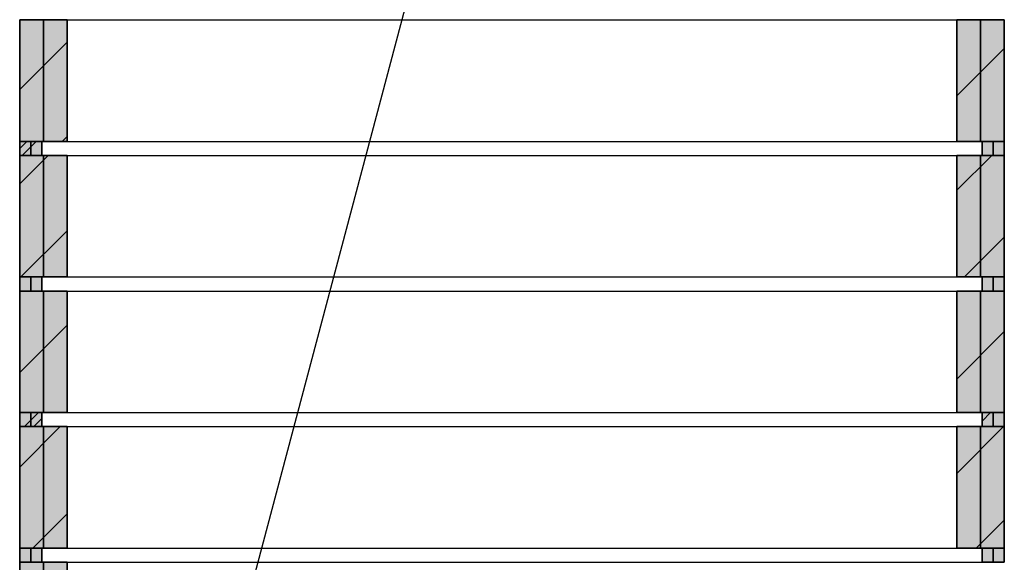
# Model space of a CAD drawing. Extents: x 0 to 139900, y 0 to 143500.
# Tile 8 of 34: x 93134 to 97562, y 5307 to 7747. Entities that reach past the tile are written whole.
import ezdxf

# ---------------------------------------------------------------- set-up
doc = ezdxf.new("R2010")
doc.units = 0
doc.header["$LTSCALE"] = 100
for name, color, linetype in [('A--A21--_F123-', 9, 'CONTINUOUS'), ('A--A22--_F123-', 9, 'CONTINUOUS'), ('A--L21--', 7, 'CONTINUOUS'), ('A--L21--_F---403', 24, 'CONTINUOUS'), ('A--L21--_F1---', 7, 'CONTINUOUS'), ('A--L22--', 7, 'CONTINUOUS'), ('A--L22--_F---406', 33, 'CONTINUOUS'), ('A--L22--_F1---', 7, 'CONTINUOUS'), ('A--L28H-_F123-', 2, 'CONTINUOUS'), ('A--T$1A-_F123-_0_25MM', 2, 'CONTINUOUS'), ('X--LP---_F1---', 9, 'CONTINUOUS')]:
    doc.layers.add(name, color=color, linetype=linetype)

# ---------------------------------------------------------------- blocks, each defined once
blk = doc.blocks.new('*U414')
at = {"layer": 'A--A22--_F123-', "linetype": 'CONTINUOUS'}
blk.add_line((-107, 203.9), (107, 417.9), dxfattribs=at)
blk = doc.blocks.new('*U188')
at = {"layer": 'A--L22--_F1---', "color": 2, "linetype": 'CONTINUOUS'}
for points in [[(0, 0), (-107, 0), (-107, 547), (0, 547)], [(0, 0), (107, 0), (107, 547), (0, 547)]]:
    blk.add_lwpolyline(points, dxfattribs=at)
at = {"layer": 'X--LP---_F1---'}
for points in [[(0, 0), (-107, 0), (0, 547), (-107, 547)], [(0, 547), (107, 547), (0, 0), (107, 0)]]:
    blk.add_solid(points, dxfattribs=at)
at = {"layer": 'A--A22--_F123-'}
blk.add_blockref('*U414', (0, 0), dxfattribs=at)
at = {"layer": 'A--L22--_F---406'}
mesh = blk.add_polyface(dxfattribs=at)
corners = [(0, 0), (-107, 0), (-107, 547), (0, 547), (107, 547), (107, 0), (0, 0), (-107, 0), (-107, 547), (0, 547), (107, 547), (107, 0)]
mesh.append_faces([[corners[k] for k in face] for face in [(1, 7, 8, 2), (11, 5, 4, 10)]])
mesh.append_faces([[corners[k] for k in face] for face in [(0, 1, 7, 6), (2, 3, 9, 8), (3, 9, 10, 4), (5, 11, 6, 0)]], dxfattribs={"vtx0": -1, "vtx1": -1, "vtx2": -1, "vtx3": -1})
mesh.append_faces([[corners[k] for k in face] for face in [(5, 0, 3, 4), (11, 6, 9, 10)]], dxfattribs={"vtx1": -1})
mesh.append_faces([[corners[k] for k in face] for face in [(0, 1, 2, 3), (6, 7, 8, 9)]], dxfattribs={"vtx3": -1})
blk = doc.blocks.new('*U413')
at = {"layer": 'A--A22--_F123-', "linetype": 'CONTINUOUS'}
for p, q in [((-107, 389.7), (50.3, 547)), ((-72.4, 0), (107, 179.4))]:
    blk.add_line(p, q, dxfattribs=at)
blk = doc.blocks.new('*U189')
at = {"layer": 'A--L22--_F1---', "color": 2, "linetype": 'CONTINUOUS'}
for points in [[(0, 0), (-107, 0), (-107, 547), (0, 547)], [(0, 0), (107, 0), (107, 547), (0, 547)]]:
    blk.add_lwpolyline(points, dxfattribs=at)
at = {"layer": 'X--LP---_F1---'}
for points in [[(0, 0), (-107, 0), (0, 547), (-107, 547)], [(0, 547), (107, 547), (0, 0), (107, 0)]]:
    blk.add_solid(points, dxfattribs=at)
at = {"layer": 'A--A22--_F123-'}
blk.add_blockref('*U413', (0, 0), dxfattribs=at)
at = {"layer": 'A--L22--_F---406'}
mesh = blk.add_polyface(dxfattribs=at)
corners = [(0, 0), (-107, 0), (-107, 547), (0, 547), (107, 547), (107, 0), (0, 0), (-107, 0), (-107, 547), (0, 547), (107, 547), (107, 0)]
mesh.append_faces([[corners[k] for k in face] for face in [(1, 7, 8, 2), (11, 5, 4, 10)]])
mesh.append_faces([[corners[k] for k in face] for face in [(0, 1, 7, 6), (2, 3, 9, 8), (3, 9, 10, 4), (5, 11, 6, 0)]], dxfattribs={"vtx0": -1, "vtx1": -1, "vtx2": -1, "vtx3": -1})
mesh.append_faces([[corners[k] for k in face] for face in [(5, 0, 3, 4), (11, 6, 9, 10)]], dxfattribs={"vtx1": -1})
mesh.append_faces([[corners[k] for k in face] for face in [(0, 1, 2, 3), (6, 7, 8, 9)]], dxfattribs={"vtx3": -1})
blk = doc.blocks.new('*U383')
at = {"layer": 'A--A22--_F123-', "linetype": 'CONTINUOUS'}
for p, q in [((-107, 418.3), (21.7, 547)), ((-101.1, 0), (107, 208.1))]:
    blk.add_line(p, q, dxfattribs=at)
blk = doc.blocks.new('*U190')
at = {"layer": 'A--L22--_F1---', "color": 2, "linetype": 'CONTINUOUS'}
for points in [[(0, 0), (-107, 0), (-107, 547), (0, 547)], [(0, 0), (107, 0), (107, 547), (0, 547)]]:
    blk.add_lwpolyline(points, dxfattribs=at)
at = {"layer": 'X--LP---_F1---'}
for points in [[(0, 0), (-107, 0), (0, 547), (-107, 547)], [(0, 547), (107, 547), (0, 0), (107, 0)]]:
    blk.add_solid(points, dxfattribs=at)
at = {"layer": 'A--A22--_F123-'}
blk.add_blockref('*U383', (0, 0), dxfattribs=at)
at = {"layer": 'A--L22--_F---406'}
mesh = blk.add_polyface(dxfattribs=at)
corners = [(0, 0), (-107, 0), (-107, 547), (0, 547), (107, 547), (107, 0), (0, 0), (-107, 0), (-107, 547), (0, 547), (107, 547), (107, 0)]
mesh.append_faces([[corners[k] for k in face] for face in [(1, 7, 8, 2), (11, 5, 4, 10)]])
mesh.append_faces([[corners[k] for k in face] for face in [(0, 1, 7, 6), (2, 3, 9, 8), (3, 9, 10, 4), (5, 11, 6, 0)]], dxfattribs={"vtx0": -1, "vtx1": -1, "vtx2": -1, "vtx3": -1})
mesh.append_faces([[corners[k] for k in face] for face in [(5, 0, 3, 4), (11, 6, 9, 10)]], dxfattribs={"vtx1": -1})
mesh.append_faces([[corners[k] for k in face] for face in [(0, 1, 2, 3), (6, 7, 8, 9)]], dxfattribs={"vtx3": -1})
blk = doc.blocks.new('*U382')
at = {"layer": 'A--A22--_F123-', "linetype": 'CONTINUOUS'}
for p, q in [((-107, 232.6), (107, 446.6)), ((84.7, 0), (107, 22.3))]:
    blk.add_line(p, q, dxfattribs=at)
blk = doc.blocks.new('*U191')
at = {"layer": 'A--L22--_F1---', "color": 2, "linetype": 'CONTINUOUS'}
for points in [[(0, 0), (-107, 0), (-107, 547), (0, 547)], [(0, 0), (107, 0), (107, 547), (0, 547)]]:
    blk.add_lwpolyline(points, dxfattribs=at)
at = {"layer": 'X--LP---_F1---'}
for points in [[(0, 0), (-107, 0), (0, 547), (-107, 547)], [(0, 547), (107, 547), (0, 0), (107, 0)]]:
    blk.add_solid(points, dxfattribs=at)
at = {"layer": 'A--A22--_F123-'}
blk.add_blockref('*U382', (0, 0), dxfattribs=at)
at = {"layer": 'A--L22--_F---406'}
mesh = blk.add_polyface(dxfattribs=at)
corners = [(0, 0), (-107, 0), (-107, 547), (0, 547), (107, 547), (107, 0), (0, 0), (-107, 0), (-107, 547), (0, 547), (107, 547), (107, 0)]
mesh.append_faces([[corners[k] for k in face] for face in [(1, 7, 8, 2), (11, 5, 4, 10)]])
mesh.append_faces([[corners[k] for k in face] for face in [(0, 1, 7, 6), (2, 3, 9, 8), (3, 9, 10, 4), (5, 11, 6, 0)]], dxfattribs={"vtx0": -1, "vtx1": -1, "vtx2": -1, "vtx3": -1})
mesh.append_faces([[corners[k] for k in face] for face in [(5, 0, 3, 4), (11, 6, 9, 10)]], dxfattribs={"vtx1": -1})
mesh.append_faces([[corners[k] for k in face] for face in [(0, 1, 2, 3), (6, 7, 8, 9)]], dxfattribs={"vtx3": -1})
blk = doc.blocks.new('*U376')
at = {"layer": 'A--A21--_F123-', "linetype": 'CONTINUOUS'}
for p, q in [((-50, -32.1), (-17.9, 0)), ((-38.5, -63), (24.5, 0))]:
    blk.add_line(p, q, dxfattribs=at)
blk = doc.blocks.new('*U206')
at = {"layer": 'A--L21--_F1---', "color": 2, "linetype": 'CONTINUOUS'}
for points in [[(0, 0), (-50, 0), (-50, -63), (0, -63)], [(0, 0), (50, 0), (50, -63), (0, -63)]]:
    blk.add_lwpolyline(points, dxfattribs=at)
at = {"layer": 'X--LP---_F1---'}
for points in [[(0, -63), (-50, -63), (0, 0), (-50, 0)], [(0, 0), (50, 0), (0, -63), (50, -63)]]:
    blk.add_solid(points, dxfattribs=at)
at = {"layer": 'A--A21--_F123-'}
blk.add_blockref('*U376', (0, 0), dxfattribs=at)
at = {"layer": 'A--L21--_F---403'}
mesh = blk.add_polyface(dxfattribs=at)
corners = [(0, 0), (50, 0), (50, -63), (0, -63), (-50, -63), (-50, 0), (0, 0), (50, 0), (50, -63), (0, -63), (-50, -63), (-50, 0)]
mesh.append_faces([[corners[k] for k in face] for face in [(1, 7, 8, 2), (11, 5, 4, 10)]])
mesh.append_faces([[corners[k] for k in face] for face in [(0, 1, 7, 6), (2, 3, 9, 8), (3, 9, 10, 4), (5, 11, 6, 0)]], dxfattribs={"vtx0": -1, "vtx1": -1, "vtx2": -1, "vtx3": -1})
mesh.append_faces([[corners[k] for k in face] for face in [(5, 0, 3, 4), (11, 6, 9, 10)]], dxfattribs={"vtx1": -1})
mesh.append_faces([[corners[k] for k in face] for face in [(0, 1, 2, 3), (6, 7, 8, 9)]], dxfattribs={"vtx3": -1})
blk = doc.blocks.new('*U207')
at = {"layer": 'A--L21--_F1---', "color": 2, "linetype": 'CONTINUOUS'}
for points in [[(0, 0), (-50, 0), (-50, -63), (0, -63)], [(0, 0), (50, 0), (50, -63), (0, -63)]]:
    blk.add_lwpolyline(points, dxfattribs=at)
at = {"layer": 'X--LP---_F1---'}
for points in [[(0, -63), (-50, -63), (0, 0), (-50, 0)], [(0, 0), (50, 0), (0, -63), (50, -63)]]:
    blk.add_solid(points, dxfattribs=at)
at = {"layer": 'A--L21--_F---403'}
mesh = blk.add_polyface(dxfattribs=at)
corners = [(0, 0), (50, 0), (50, -63), (0, -63), (-50, -63), (-50, 0), (0, 0), (50, 0), (50, -63), (0, -63), (-50, -63), (-50, 0)]
mesh.append_faces([[corners[k] for k in face] for face in [(1, 7, 8, 2), (11, 5, 4, 10)]])
mesh.append_faces([[corners[k] for k in face] for face in [(0, 1, 7, 6), (2, 3, 9, 8), (3, 9, 10, 4), (5, 11, 6, 0)]], dxfattribs={"vtx0": -1, "vtx1": -1, "vtx2": -1, "vtx3": -1})
mesh.append_faces([[corners[k] for k in face] for face in [(5, 0, 3, 4), (11, 6, 9, 10)]], dxfattribs={"vtx1": -1})
mesh.append_faces([[corners[k] for k in face] for face in [(0, 1, 2, 3), (6, 7, 8, 9)]], dxfattribs={"vtx3": -1})
blk = doc.blocks.new('*U399')
at = {"layer": 'A--A22--_F123-', "linetype": 'CONTINUOUS'}
blk.add_line((-107, 151.1), (107, 365.1), dxfattribs=at)
blk = doc.blocks.new('*U208')
at = {"layer": 'A--L22--_F1---', "color": 2, "linetype": 'CONTINUOUS'}
for points in [[(0, 0), (-107, 0), (-107, 547), (0, 547)], [(0, 0), (107, 0), (107, 547), (0, 547)]]:
    blk.add_lwpolyline(points, dxfattribs=at)
at = {"layer": 'X--LP---_F1---'}
for points in [[(0, 0), (-107, 0), (0, 547), (-107, 547)], [(0, 547), (107, 547), (0, 0), (107, 0)]]:
    blk.add_solid(points, dxfattribs=at)
at = {"layer": 'A--A22--_F123-'}
blk.add_blockref('*U399', (0, 0), dxfattribs=at)
at = {"layer": 'A--L22--_F---406'}
mesh = blk.add_polyface(dxfattribs=at)
corners = [(0, 0), (-107, 0), (-107, 547), (0, 547), (107, 547), (107, 0), (0, 0), (-107, 0), (-107, 547), (0, 547), (107, 547), (107, 0)]
mesh.append_faces([[corners[k] for k in face] for face in [(1, 7, 8, 2), (11, 5, 4, 10)]])
mesh.append_faces([[corners[k] for k in face] for face in [(0, 1, 7, 6), (2, 3, 9, 8), (3, 9, 10, 4), (5, 11, 6, 0)]], dxfattribs={"vtx0": -1, "vtx1": -1, "vtx2": -1, "vtx3": -1})
mesh.append_faces([[corners[k] for k in face] for face in [(5, 0, 3, 4), (11, 6, 9, 10)]], dxfattribs={"vtx1": -1})
mesh.append_faces([[corners[k] for k in face] for face in [(0, 1, 2, 3), (6, 7, 8, 9)]], dxfattribs={"vtx3": -1})
blk = doc.blocks.new('*U407')
at = {"layer": 'A--A22--_F123-', "linetype": 'CONTINUOUS'}
for p, q in [((-107, 336.9), (103.1, 547)), ((-19.6, 0), (107, 126.6))]:
    blk.add_line(p, q, dxfattribs=at)
blk = doc.blocks.new('*U209')
at = {"layer": 'A--L22--_F1---', "color": 2, "linetype": 'CONTINUOUS'}
for points in [[(0, 0), (-107, 0), (-107, 547), (0, 547)], [(0, 0), (107, 0), (107, 547), (0, 547)]]:
    blk.add_lwpolyline(points, dxfattribs=at)
at = {"layer": 'X--LP---_F1---'}
for points in [[(0, 0), (-107, 0), (0, 547), (-107, 547)], [(0, 547), (107, 547), (0, 0), (107, 0)]]:
    blk.add_solid(points, dxfattribs=at)
at = {"layer": 'A--A22--_F123-'}
blk.add_blockref('*U407', (0, 0), dxfattribs=at)
at = {"layer": 'A--L22--_F---406'}
mesh = blk.add_polyface(dxfattribs=at)
corners = [(0, 0), (-107, 0), (-107, 547), (0, 547), (107, 547), (107, 0), (0, 0), (-107, 0), (-107, 547), (0, 547), (107, 547), (107, 0)]
mesh.append_faces([[corners[k] for k in face] for face in [(1, 7, 8, 2), (11, 5, 4, 10)]])
mesh.append_faces([[corners[k] for k in face] for face in [(0, 1, 7, 6), (2, 3, 9, 8), (3, 9, 10, 4), (5, 11, 6, 0)]], dxfattribs={"vtx0": -1, "vtx1": -1, "vtx2": -1, "vtx3": -1})
mesh.append_faces([[corners[k] for k in face] for face in [(5, 0, 3, 4), (11, 6, 9, 10)]], dxfattribs={"vtx1": -1})
mesh.append_faces([[corners[k] for k in face] for face in [(0, 1, 2, 3), (6, 7, 8, 9)]], dxfattribs={"vtx3": -1})
blk = doc.blocks.new('*U372')
at = {"layer": 'A--A22--_F123-', "linetype": 'CONTINUOUS'}
blk.add_line((-107, 127), (107, 341), dxfattribs=at)
blk = doc.blocks.new('*U217')
at = {"layer": 'A--L22--_F1---', "color": 2, "linetype": 'CONTINUOUS'}
for points in [[(0, 0), (-107, 0), (-107, 547), (0, 547)], [(0, 0), (107, 0), (107, 547), (0, 547)]]:
    blk.add_lwpolyline(points, dxfattribs=at)
at = {"layer": 'X--LP---_F1---'}
for points in [[(0, 0), (-107, 0), (0, 547), (-107, 547)], [(0, 547), (107, 547), (0, 0), (107, 0)]]:
    blk.add_solid(points, dxfattribs=at)
at = {"layer": 'A--A22--_F123-'}
blk.add_blockref('*U372', (0, 0), dxfattribs=at)
at = {"layer": 'A--L22--_F---406'}
mesh = blk.add_polyface(dxfattribs=at)
corners = [(0, 0), (-107, 0), (-107, 547), (0, 547), (107, 547), (107, 0), (0, 0), (-107, 0), (-107, 547), (0, 547), (107, 547), (107, 0)]
mesh.append_faces([[corners[k] for k in face] for face in [(1, 7, 8, 2), (11, 5, 4, 10)]])
mesh.append_faces([[corners[k] for k in face] for face in [(0, 1, 7, 6), (2, 3, 9, 8), (3, 9, 10, 4), (5, 11, 6, 0)]], dxfattribs={"vtx0": -1, "vtx1": -1, "vtx2": -1, "vtx3": -1})
mesh.append_faces([[corners[k] for k in face] for face in [(5, 0, 3, 4), (11, 6, 9, 10)]], dxfattribs={"vtx1": -1})
mesh.append_faces([[corners[k] for k in face] for face in [(0, 1, 2, 3), (6, 7, 8, 9)]], dxfattribs={"vtx3": -1})
blk = doc.blocks.new('*U371')
at = {"layer": 'A--A22--_F123-', "linetype": 'CONTINUOUS'}
for p, q in [((-107, 365.5), (74.5, 547)), ((-48.3, 0), (107, 155.3))]:
    blk.add_line(p, q, dxfattribs=at)
blk = doc.blocks.new('*U218')
at = {"layer": 'A--L22--_F1---', "color": 2, "linetype": 'CONTINUOUS'}
for points in [[(0, 0), (-107, 0), (-107, 547), (0, 547)], [(0, 0), (107, 0), (107, 547), (0, 547)]]:
    blk.add_lwpolyline(points, dxfattribs=at)
at = {"layer": 'X--LP---_F1---'}
for points in [[(0, 0), (-107, 0), (0, 547), (-107, 547)], [(0, 547), (107, 547), (0, 0), (107, 0)]]:
    blk.add_solid(points, dxfattribs=at)
at = {"layer": 'A--A22--_F123-'}
blk.add_blockref('*U371', (0, 0), dxfattribs=at)
at = {"layer": 'A--L22--_F---406'}
mesh = blk.add_polyface(dxfattribs=at)
corners = [(0, 0), (-107, 0), (-107, 547), (0, 547), (107, 547), (107, 0), (0, 0), (-107, 0), (-107, 547), (0, 547), (107, 547), (107, 0)]
mesh.append_faces([[corners[k] for k in face] for face in [(1, 7, 8, 2), (11, 5, 4, 10)]])
mesh.append_faces([[corners[k] for k in face] for face in [(0, 1, 7, 6), (2, 3, 9, 8), (3, 9, 10, 4), (5, 11, 6, 0)]], dxfattribs={"vtx0": -1, "vtx1": -1, "vtx2": -1, "vtx3": -1})
mesh.append_faces([[corners[k] for k in face] for face in [(5, 0, 3, 4), (11, 6, 9, 10)]], dxfattribs={"vtx1": -1})
mesh.append_faces([[corners[k] for k in face] for face in [(0, 1, 2, 3), (6, 7, 8, 9)]], dxfattribs={"vtx3": -1})
blk = doc.blocks.new('*U366')
at = {"layer": 'A--A22--_F123-', "linetype": 'CONTINUOUS'}
blk.add_line((-107, 179.8), (107, 393.8), dxfattribs=at)
blk = doc.blocks.new('*U219')
at = {"layer": 'A--L22--_F1---', "color": 2, "linetype": 'CONTINUOUS'}
for points in [[(0, 0), (-107, 0), (-107, 547), (0, 547)], [(0, 0), (107, 0), (107, 547), (0, 547)]]:
    blk.add_lwpolyline(points, dxfattribs=at)
at = {"layer": 'X--LP---_F1---'}
for points in [[(0, 0), (-107, 0), (0, 547), (-107, 547)], [(0, 547), (107, 547), (0, 0), (107, 0)]]:
    blk.add_solid(points, dxfattribs=at)
at = {"layer": 'A--A22--_F123-'}
blk.add_blockref('*U366', (0, 0), dxfattribs=at)
at = {"layer": 'A--L22--_F---406'}
mesh = blk.add_polyface(dxfattribs=at)
corners = [(0, 0), (-107, 0), (-107, 547), (0, 547), (107, 547), (107, 0), (0, 0), (-107, 0), (-107, 547), (0, 547), (107, 547), (107, 0)]
mesh.append_faces([[corners[k] for k in face] for face in [(1, 7, 8, 2), (11, 5, 4, 10)]])
mesh.append_faces([[corners[k] for k in face] for face in [(0, 1, 7, 6), (2, 3, 9, 8), (3, 9, 10, 4), (5, 11, 6, 0)]], dxfattribs={"vtx0": -1, "vtx1": -1, "vtx2": -1, "vtx3": -1})
mesh.append_faces([[corners[k] for k in face] for face in [(5, 0, 3, 4), (11, 6, 9, 10)]], dxfattribs={"vtx1": -1})
mesh.append_faces([[corners[k] for k in face] for face in [(0, 1, 2, 3), (6, 7, 8, 9)]], dxfattribs={"vtx3": -1})
blk = doc.blocks.new('*U220')
at = {"layer": 'A--L21--_F1---', "color": 2, "linetype": 'CONTINUOUS'}
for points in [[(0, 0), (-50, 0), (-50, -63), (0, -63)], [(0, 0), (50, 0), (50, -63), (0, -63)]]:
    blk.add_lwpolyline(points, dxfattribs=at)
at = {"layer": 'X--LP---_F1---'}
for points in [[(0, -63), (-50, -63), (0, 0), (-50, 0)], [(0, 0), (50, 0), (0, -63), (50, -63)]]:
    blk.add_solid(points, dxfattribs=at)
at = {"layer": 'A--L21--_F---403'}
mesh = blk.add_polyface(dxfattribs=at)
corners = [(0, 0), (50, 0), (50, -63), (0, -63), (-50, -63), (-50, 0), (0, 0), (50, 0), (50, -63), (0, -63), (-50, -63), (-50, 0)]
mesh.append_faces([[corners[k] for k in face] for face in [(1, 7, 8, 2), (11, 5, 4, 10)]])
mesh.append_faces([[corners[k] for k in face] for face in [(0, 1, 7, 6), (2, 3, 9, 8), (3, 9, 10, 4), (5, 11, 6, 0)]], dxfattribs={"vtx0": -1, "vtx1": -1, "vtx2": -1, "vtx3": -1})
mesh.append_faces([[corners[k] for k in face] for face in [(5, 0, 3, 4), (11, 6, 9, 10)]], dxfattribs={"vtx1": -1})
mesh.append_faces([[corners[k] for k in face] for face in [(0, 1, 2, 3), (6, 7, 8, 9)]], dxfattribs={"vtx3": -1})
blk = doc.blocks.new('*U221')
at = {"layer": 'A--L21--_F1---', "color": 2, "linetype": 'CONTINUOUS'}
for points in [[(0, 0), (-50, 0), (-50, -63), (0, -63)], [(0, 0), (50, 0), (50, -63), (0, -63)]]:
    blk.add_lwpolyline(points, dxfattribs=at)
at = {"layer": 'X--LP---_F1---'}
for points in [[(0, -63), (-50, -63), (0, 0), (-50, 0)], [(0, 0), (50, 0), (0, -63), (50, -63)]]:
    blk.add_solid(points, dxfattribs=at)
at = {"layer": 'A--L21--_F---403'}
mesh = blk.add_polyface(dxfattribs=at)
corners = [(0, 0), (50, 0), (50, -63), (0, -63), (-50, -63), (-50, 0), (0, 0), (50, 0), (50, -63), (0, -63), (-50, -63), (-50, 0)]
mesh.append_faces([[corners[k] for k in face] for face in [(1, 7, 8, 2), (11, 5, 4, 10)]])
mesh.append_faces([[corners[k] for k in face] for face in [(0, 1, 7, 6), (2, 3, 9, 8), (3, 9, 10, 4), (5, 11, 6, 0)]], dxfattribs={"vtx0": -1, "vtx1": -1, "vtx2": -1, "vtx3": -1})
mesh.append_faces([[corners[k] for k in face] for face in [(5, 0, 3, 4), (11, 6, 9, 10)]], dxfattribs={"vtx1": -1})
mesh.append_faces([[corners[k] for k in face] for face in [(0, 1, 2, 3), (6, 7, 8, 9)]], dxfattribs={"vtx3": -1})
blk = doc.blocks.new('*U370')
at = {"layer": 'A--A21--_F123-', "linetype": 'CONTINUOUS'}
for p, q in [((-28.9, -63), (34.1, 0)), ((13.5, -63), (50, -26.5))]:
    blk.add_line(p, q, dxfattribs=at)
blk = doc.blocks.new('*U222')
at = {"layer": 'A--L21--_F1---', "color": 2, "linetype": 'CONTINUOUS'}
for points in [[(0, 0), (-50, 0), (-50, -63), (0, -63)], [(0, 0), (50, 0), (50, -63), (0, -63)]]:
    blk.add_lwpolyline(points, dxfattribs=at)
at = {"layer": 'X--LP---_F1---'}
for points in [[(0, -63), (-50, -63), (0, 0), (-50, 0)], [(0, 0), (50, 0), (0, -63), (50, -63)]]:
    blk.add_solid(points, dxfattribs=at)
at = {"layer": 'A--A21--_F123-'}
blk.add_blockref('*U370', (0, 0), dxfattribs=at)
at = {"layer": 'A--L21--_F---403'}
mesh = blk.add_polyface(dxfattribs=at)
corners = [(0, 0), (50, 0), (50, -63), (0, -63), (-50, -63), (-50, 0), (0, 0), (50, 0), (50, -63), (0, -63), (-50, -63), (-50, 0)]
mesh.append_faces([[corners[k] for k in face] for face in [(1, 7, 8, 2), (11, 5, 4, 10)]])
mesh.append_faces([[corners[k] for k in face] for face in [(0, 1, 7, 6), (2, 3, 9, 8), (3, 9, 10, 4), (5, 11, 6, 0)]], dxfattribs={"vtx0": -1, "vtx1": -1, "vtx2": -1, "vtx3": -1})
mesh.append_faces([[corners[k] for k in face] for face in [(5, 0, 3, 4), (11, 6, 9, 10)]], dxfattribs={"vtx1": -1})
mesh.append_faces([[corners[k] for k in face] for face in [(0, 1, 2, 3), (6, 7, 8, 9)]], dxfattribs={"vtx3": -1})
blk = doc.blocks.new('*U403')
at = {"layer": 'A--A21--_F123-', "linetype": 'CONTINUOUS'}
blk.add_line((-50, -38.5), (-11.5, 0), dxfattribs=at)
blk = doc.blocks.new('*U223')
at = {"layer": 'A--L21--_F1---', "color": 2, "linetype": 'CONTINUOUS'}
for points in [[(0, 0), (-50, 0), (-50, -63), (0, -63)], [(0, 0), (50, 0), (50, -63), (0, -63)]]:
    blk.add_lwpolyline(points, dxfattribs=at)
at = {"layer": 'X--LP---_F1---'}
for points in [[(0, -63), (-50, -63), (0, 0), (-50, 0)], [(0, 0), (50, 0), (0, -63), (50, -63)]]:
    blk.add_solid(points, dxfattribs=at)
at = {"layer": 'A--A21--_F123-'}
blk.add_blockref('*U403', (0, 0), dxfattribs=at)
at = {"layer": 'A--L21--_F---403'}
mesh = blk.add_polyface(dxfattribs=at)
corners = [(0, 0), (50, 0), (50, -63), (0, -63), (-50, -63), (-50, 0), (0, 0), (50, 0), (50, -63), (0, -63), (-50, -63), (-50, 0)]
mesh.append_faces([[corners[k] for k in face] for face in [(1, 7, 8, 2), (11, 5, 4, 10)]])
mesh.append_faces([[corners[k] for k in face] for face in [(0, 1, 7, 6), (2, 3, 9, 8), (3, 9, 10, 4), (5, 11, 6, 0)]], dxfattribs={"vtx0": -1, "vtx1": -1, "vtx2": -1, "vtx3": -1})
mesh.append_faces([[corners[k] for k in face] for face in [(5, 0, 3, 4), (11, 6, 9, 10)]], dxfattribs={"vtx1": -1})
mesh.append_faces([[corners[k] for k in face] for face in [(0, 1, 2, 3), (6, 7, 8, 9)]], dxfattribs={"vtx3": -1})
blk = doc.blocks.new('*U224')
at = {"layer": 'A--L21--_F1---', "color": 2, "linetype": 'CONTINUOUS'}
for points in [[(0, 0), (-50, 0), (-50, -63), (0, -63)], [(0, 0), (50, 0), (50, -63), (0, -63)]]:
    blk.add_lwpolyline(points, dxfattribs=at)
at = {"layer": 'X--LP---_F1---'}
for points in [[(0, -63), (-50, -63), (0, 0), (-50, 0)], [(0, 0), (50, 0), (0, -63), (50, -63)]]:
    blk.add_solid(points, dxfattribs=at)
at = {"layer": 'A--L21--_F---403'}
mesh = blk.add_polyface(dxfattribs=at)
corners = [(0, 0), (50, 0), (50, -63), (0, -63), (-50, -63), (-50, 0), (0, 0), (50, 0), (50, -63), (0, -63), (-50, -63), (-50, 0)]
mesh.append_faces([[corners[k] for k in face] for face in [(1, 7, 8, 2), (11, 5, 4, 10)]])
mesh.append_faces([[corners[k] for k in face] for face in [(0, 1, 7, 6), (2, 3, 9, 8), (3, 9, 10, 4), (5, 11, 6, 0)]], dxfattribs={"vtx0": -1, "vtx1": -1, "vtx2": -1, "vtx3": -1})
mesh.append_faces([[corners[k] for k in face] for face in [(5, 0, 3, 4), (11, 6, 9, 10)]], dxfattribs={"vtx1": -1})
mesh.append_faces([[corners[k] for k in face] for face in [(0, 1, 2, 3), (6, 7, 8, 9)]], dxfattribs={"vtx3": -1})
blk = doc.blocks.new('*U225')
at = {"layer": 'A--L21--_F1---', "color": 2, "linetype": 'CONTINUOUS'}
for points in [[(0, 0), (-50, 0), (-50, -63), (0, -63)], [(0, 0), (50, 0), (50, -63), (0, -63)]]:
    blk.add_lwpolyline(points, dxfattribs=at)
at = {"layer": 'X--LP---_F1---'}
for points in [[(0, -63), (-50, -63), (0, 0), (-50, 0)], [(0, 0), (50, 0), (0, -63), (50, -63)]]:
    blk.add_solid(points, dxfattribs=at)
at = {"layer": 'A--L21--_F---403'}
mesh = blk.add_polyface(dxfattribs=at)
corners = [(0, 0), (50, 0), (50, -63), (0, -63), (-50, -63), (-50, 0), (0, 0), (50, 0), (50, -63), (0, -63), (-50, -63), (-50, 0)]
mesh.append_faces([[corners[k] for k in face] for face in [(1, 7, 8, 2), (11, 5, 4, 10)]])
mesh.append_faces([[corners[k] for k in face] for face in [(0, 1, 7, 6), (2, 3, 9, 8), (3, 9, 10, 4), (5, 11, 6, 0)]], dxfattribs={"vtx0": -1, "vtx1": -1, "vtx2": -1, "vtx3": -1})
mesh.append_faces([[corners[k] for k in face] for face in [(5, 0, 3, 4), (11, 6, 9, 10)]], dxfattribs={"vtx1": -1})
mesh.append_faces([[corners[k] for k in face] for face in [(0, 1, 2, 3), (6, 7, 8, 9)]], dxfattribs={"vtx3": -1})

msp = doc.modelspace()

# ---------------------------------------------------------------- linework, layer by layer
at = {"layer": 'A--L28H-_F123-'}
for p, q in [((93233.9, 7747), (97461.9, 7747)), ((93233.9, 7200), (97461.9, 7200)), ((93233.9, 7137), (97461.9, 7137)), ((93233.9, 6590), (97461.9, 6590)), ((93233.9, 6527), (97461.9, 6527)), ((93233.9, 5980), (97461.9, 5980)), ((93233.9, 5917), (97461.9, 5917)), ((93233.9, 5370), (97461.9, 5370)), ((93233.9, 5307), (97461.9, 5307))]:
    msp.add_line(p, q, dxfattribs=at)
at = {"layer": 'A--T$1A-_F123-_0_25MM', "color": 7, "linetype": 'CONTINUOUS'}
msp.add_lwpolyline([(93337.5, 2033.8), (96738.2, 14846.6), (97264.2, 14846.6)], dxfattribs=at)

# ---------------------------------------------------------------- block references
at = {"layer": 'A--L21--'}
for name, p in [('*U206', (93183.9, 7200)), ('*U207', (97511.9, 7200)), ('*U220', (93183.9, 6590)), ('*U221', (97511.9, 6590)), ('*U222', (93183.9, 5980)), ('*U223', (97511.9, 5980)), ('*U224', (93183.9, 5370)), ('*U225', (97511.9, 5370))]:
    msp.add_blockref(name, p, dxfattribs=at)
at = {"layer": 'A--L22--'}
for name, p in [('*U191', (93240.9, 7200)), ('*U188', (97454.9, 7200)), ('*U190', (93240.9, 6590)), ('*U189', (97454.9, 6590)), ('*U219', (93240.9, 5980)), ('*U208', (97454.9, 5980)), ('*U218', (93240.9, 5370)), ('*U209', (97454.9, 5370)), ('*U217', (93240.9, 4760))]:
    msp.add_blockref(name, p, dxfattribs=at)

doc.saveas('drawing.dxf')
